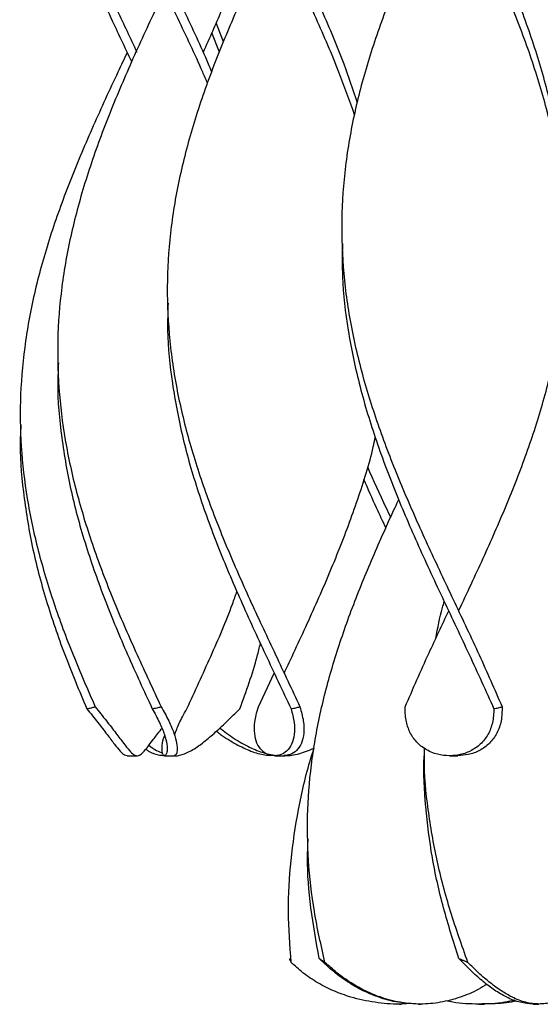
# Model space of a CAD drawing. Header units: millimetres. Extents: x 1128 to 3106, y 573 to 3385.
# Tile 18 of 44: x 1128 to 1233, y 2378 to 2576. Entities that reach past the tile are written whole.
import ezdxf

# ---------------------------------------------------------------- set-up
doc = ezdxf.new("R2010")
doc.units = ezdxf.units.MM

msp = doc.modelspace()

# ---------------------------------------------------------------- linework, layer by layer
at = {"color": 7, "linetype": 'Continuous', "lineweight": 25}
for p, q in [((1168.86, 2571.92), (1167.33, 2575.71)), ((1168, 2569.81), (1166.47, 2573.75)), ((1192.65, 2532.3), (1192.65, 2532.3)), ((1157.55, 2519.8), (1157.55, 2519.8)), ((1135.48, 2507.3), (1135.48, 2507.3)), ((1127.95, 2494.8), (1127.95, 2494.8)), ((1175.86, 2438), (1179.05, 2444.8)), ((1149.46, 2428.15), (1151.43, 2428.15)), ((1156.98, 2428.15), (1158.97, 2428.15)), ((1179.1, 2428.15), (1180.98, 2428.15)), ((1209.25, 2428.15), (1209.25, 2428.15)), ((1214.33, 2428.15), (1215.97, 2428.15)), ((1185.76, 2411.48), (1185.76, 2411.48)), ((1181.95, 2394.82), (1181.95, 2394.82)), ((1204.25, 2378.15), (1204.65, 2378.15)), ((1206.68, 2378.27), (1204.65, 2378.15)), ((1208.06, 2378.15), (1208.46, 2378.15)), ((1220.19, 2378.15), (1221.34, 2378.15)), ((1231.17, 2378.15), (1232.32, 2378.15))]:
    msp.add_line(p, q, dxfattribs=at)
at = {"color": 7, "linetype": 'Continuous', "lineweight": 25, "flags": 128}
for points in [[(1149.45, 2569.8), (1149.45, 2569.8), (1149.45, 2569.8)], [(1216.15, 2457.3), (1216.15, 2457.3), (1216.15, 2457.3)], [(1179.05, 2444.8), (1179.05, 2444.8), (1179.04, 2444.8)], [(1181.05, 2444.8), (1181.05, 2444.8), (1181.04, 2444.8)], [(1158.98, 2432.3), (1158.98, 2432.3), (1158.98, 2432.3)]]:
    msp.add_lwpolyline(points, dxfattribs=at)
at = {"color": 7, "linetype": 'Continuous', "lineweight": 25}
for points, knots in [([(1151.45, 2569.8), (1150.14, 2572.59), (1147.13, 2578.94), (1142.56, 2588.87), (1138.02, 2599.58), (1134.1, 2610.29), (1131, 2621.01), (1128.88, 2631.72), (1127.84, 2642.44), (1127.93, 2653.22), (1129.18, 2664.08), (1131.55, 2675), (1134.9, 2685.92), (1139.06, 2696.85), (1143.81, 2707.77), (1147.22, 2715.05), (1148.93, 2718.69)], [0, 0, 0, 0, 0.056059, 0.128028, 0.19998, 0.271938, 0.343914, 0.415872, 0.487824, 0.559793, 0.633168, 0.706529, 0.779889, 0.853265, 0.92664, 1, 1, 1, 1]), ([(1166.44, 2565.96), (1166.24, 2566.45), (1164.54, 2570.51), (1160.92, 2578.15), (1155.88, 2588.87), (1150.89, 2599.58), (1146.27, 2610.29), (1142.23, 2621.01), (1138.98, 2631.72), (1136.69, 2642.44), (1135.45, 2653.22), (1135.37, 2664.08), (1136.46, 2675), (1138.67, 2685.92), (1141.89, 2696.85), (1145.92, 2707.77), (1149.1, 2715.05), (1150.69, 2718.69)], [0, 0, 0, 0, 0.009682, 0.079838, 0.149994, 0.220134, 0.290279, 0.360442, 0.430587, 0.500726, 0.570882, 0.642409, 0.713922, 0.785434, 0.856962, 0.928488, 1, 1, 1, 1]), ([(1195.82, 2559.65), (1194.94, 2562.24), (1192.85, 2568.41), (1188.73, 2578.15), (1183.87, 2588.87), (1178.78, 2599.58), (1173.77, 2610.29), (1169.07, 2621.01), (1164.92, 2631.72), (1161.53, 2642.44), (1159.05, 2653.22), (1157.63, 2664.08), (1157.37, 2675), (1158.29, 2685.92), (1160.36, 2696.85), (1163.4, 2707.77), (1166.13, 2715.05), (1167.49, 2718.69)], [0, 0, 0, 0, 0.048967, 0.11634, 0.183713, 0.25107, 0.318433, 0.385812, 0.453175, 0.520532, 0.587905, 0.656594, 0.72527, 0.793946, 0.862636, 0.931325, 1, 1, 1, 1]), ([(1237.6, 2533.67), (1237.62, 2534.21), (1237.83, 2538.32), (1237.13, 2546.01), (1235.45, 2556.72), (1232.64, 2567.44), (1228.99, 2578.15), (1224.63, 2588.87), (1219.8, 2599.58), (1214.74, 2610.29), (1209.69, 2621.01), (1204.93, 2631.72), (1200.67, 2642.44), (1197.12, 2653.22), (1194.46, 2664.08), (1192.87, 2675), (1192.44, 2685.92), (1193.21, 2696.85), (1195.05, 2707.77), (1197.14, 2715.05), (1198.18, 2718.69)], [0, 0, 0, 0, 0.008776, 0.066695, 0.124599, 0.182499, 0.240413, 0.298326, 0.356226, 0.41413, 0.472049, 0.529953, 0.587853, 0.645766, 0.704811, 0.763844, 0.822877, 0.881923, 0.940967, 1, 1, 1, 1]), ([(1216.15, 2457.3), (1216.37, 2457.77), (1218.25, 2461.76), (1221.75, 2469.25), (1226.35, 2479.8), (1230.4, 2490.35), (1233.75, 2500.99), (1236.19, 2511.72), (1237.58, 2522.54), (1237.82, 2533.37), (1236.9, 2544.19), (1234.86, 2555.01), (1231.82, 2565.83), (1227.93, 2576.65), (1223.38, 2587.47), (1218.42, 2598.29), (1213.28, 2609.12), (1208.24, 2619.94), (1203.56, 2630.76), (1199.46, 2641.58), (1196.15, 2652.45), (1193.85, 2663.38), (1192.62, 2673.35), (1192.73, 2679.66), (1192.77, 2682.3)], [0, 0, 0, 0, 0.0062316, 0.0531137, 0.0999911, 0.1468822, 0.1937675, 0.241856, 0.2899504, 0.338054, 0.3861459, 0.4342348, 0.4823329, 0.5304342, 0.578524, 0.6266143, 0.6747164, 0.7228135, 0.7709022, 0.8189947, 0.8670985, 0.9159104, 0.9647172, 1, 1, 1, 1]), ([(1195.22, 2557.2), (1194.2, 2560.08), (1191.89, 2566.56), (1187.52, 2576.65), (1182.52, 2587.47), (1177.38, 2598.29), (1172.38, 2609.12), (1167.77, 2619.94), (1163.79, 2630.76), (1160.63, 2641.58), (1158.51, 2652.45), (1157.46, 2661.86), (1157.63, 2667.66), (1157.69, 2669.8)], [0, 0, 0, 0, 0.076623, 0.17274, 0.268833, 0.364927, 0.461045, 0.557152, 0.653243, 0.749342, 0.845463, 0.942999, 1, 1, 1, 1]), ([(1165.62, 2563.56), (1165.3, 2564.32), (1163.43, 2568.68), (1159.63, 2576.65), (1154.53, 2587.47), (1149.56, 2598.29), (1145.04, 2609.12), (1141.18, 2619.94), (1138.16, 2630.76), (1136.22, 2641.58), (1135.34, 2650.35), (1135.55, 2655.51), (1135.62, 2657.07)], [0, 0, 0, 0, 0.024231, 0.139977, 0.255695, 0.371414, 0.487162, 0.602897, 0.718613, 0.834337, 0.950089, 1, 1, 1, 1]), ([(1150.36, 2567.89), (1148.98, 2570.81), (1145.9, 2577.34), (1141.3, 2587.47), (1136.86, 2598.29), (1133.13, 2609.12), (1130.25, 2619.94), (1128.5, 2630.76), (1127.77, 2638.82), (1128, 2643.27), (1128.04, 2644.12)], [0, 0, 0, 0, 0.114958, 0.256892, 0.398827, 0.540796, 0.682752, 0.824682, 0.966623, 1, 1, 1, 1]), ([(1214.16, 2607.3), (1212.74, 2604.3), (1209.63, 2597.69), (1205.07, 2587.47), (1200.75, 2576.65), (1197.17, 2565.83), (1194.51, 2555.01), (1192.91, 2544.19), (1192.44, 2533.37), (1193.13, 2522.54), (1194.95, 2511.72), (1197.78, 2501.01), (1201.43, 2490.42), (1205.69, 2479.93), (1210.42, 2469.45), (1215.36, 2458.97), (1220.33, 2448.49), (1223.39, 2441.5), (1224.92, 2438)], [0, 0, 0, 0, 0.053213, 0.117125, 0.181037, 0.244964, 0.308887, 0.372797, 0.436712, 0.500642, 0.56456, 0.62847, 0.690393, 0.752323, 0.814235, 0.876156, 0.938088, 1, 1, 1, 1]), ([(1176.3, 2600.71), (1176.21, 2600.33), (1175.29, 2596.38), (1172.63, 2588.87), (1168.83, 2578.94), (1165.98, 2572.59), (1164.74, 2569.81)], [0, 0, 0, 0, 0.036593, 0.383316, 0.730118, 1, 1, 1, 1]), ([(1179.05, 2594.8), (1177.9, 2592.36), (1175.05, 2586.31), (1170.69, 2576.65), (1166.27, 2565.83), (1162.57, 2555.01), (1159.75, 2544.19), (1157.98, 2533.37), (1157.33, 2522.54), (1157.85, 2511.72), (1159.48, 2501.01), (1162.11, 2490.42), (1165.57, 2479.93), (1169.73, 2469.45), (1174.38, 2458.97), (1179.31, 2448.49), (1182.59, 2441.5), (1184.23, 2438)], [0, 0, 0, 0, 0.0467422, 0.115749, 0.1847724, 0.253791, 0.3227965, 0.3918062, 0.4608329, 0.5298462, 0.5988511, 0.6657112, 0.7325781, 0.7994255, 0.866283, 0.933152, 1, 1, 1, 1]), ([(1156.98, 2582.3), (1156.09, 2580.42), (1153.5, 2574.93), (1149.35, 2565.83), (1144.85, 2555.01), (1141.02, 2544.19), (1138.06, 2533.37), (1136.11, 2522.54), (1135.29, 2511.72), (1135.62, 2501.01), (1137.05, 2490.42), (1139.47, 2479.93), (1142.78, 2469.45), (1146.81, 2458.97), (1151.38, 2448.49), (1154.66, 2441.5), (1156.29, 2438)], [0, 0, 0, 0, 0.039156, 0.114158, 0.189155, 0.264138, 0.339125, 0.414131, 0.489122, 0.564104, 0.636755, 0.709414, 0.782052, 0.854701, 0.927362, 1, 1, 1, 1]), ([(1149.45, 2569.8), (1148.83, 2568.48), (1146.5, 2563.55), (1142.57, 2555.01), (1137.98, 2544.19), (1134.03, 2533.37), (1130.93, 2522.54), (1128.82, 2511.72), (1127.82, 2501.01), (1127.96, 2490.42), (1129.17, 2479.93), (1131.4, 2469.45), (1134.55, 2458.97), (1138.44, 2448.49), (1141.49, 2441.5), (1143.01, 2438)], [0, 0, 0, 0, 0.030152, 0.112261, 0.194354, 0.276453, 0.358572, 0.440674, 0.522767, 0.602308, 0.681857, 0.761383, 0.840922, 0.920473, 1, 1, 1, 1]), ([(1192.77, 2531.27), (1192.73, 2529.04), (1192.65, 2523.24), (1193.78, 2513.87), (1195.99, 2503.08), (1199.24, 2492.23), (1203.33, 2481.3), (1208.04, 2470.38), (1213.11, 2459.46), (1218.32, 2448.53), (1221.61, 2441.25), (1223.25, 2437.61)], [0, 0, 0, 0, 0.071468, 0.185843, 0.300245, 0.416883, 0.533497, 0.650111, 0.76675, 0.883386, 1, 1, 1, 1]), ([(1157.68, 2519.31), (1157.62, 2517.49), (1157.46, 2512.11), (1158.42, 2503.08), (1160.47, 2492.23), (1163.61, 2481.3), (1167.59, 2470.38), (1172.23, 2459.46), (1177.27, 2448.53), (1180.71, 2441.25), (1182.43, 2437.61)], [0, 0, 0, 0, 0.066594, 0.197753, 0.331474, 0.465168, 0.598863, 0.732586, 0.866306, 1, 1, 1, 1]), ([(1135.61, 2507.3), (1135.55, 2505.92), (1135.32, 2500.89), (1136.13, 2492.23), (1138.03, 2481.3), (1141.03, 2470.38), (1144.91, 2459.46), (1149.45, 2448.53), (1152.81, 2441.25), (1154.49, 2437.61)], [0, 0, 0, 0, 0.059542, 0.216301, 0.373028, 0.529755, 0.686516, 0.843273, 1, 1, 1, 1]), ([(1128.06, 2494.8), (1128.01, 2493.94), (1127.74, 2489.44), (1128.43, 2481.3), (1130.15, 2470.38), (1133.02, 2459.46), (1136.75, 2448.53), (1139.8, 2441.25), (1141.32, 2437.61)], [0, 0, 0, 0, 0.045002, 0.235986, 0.426971, 0.617996, 0.809017, 1, 1, 1, 1]), ([(1181.04, 2444.8), (1181.57, 2445.92), (1183.76, 2450.56), (1187.52, 2458.71), (1192.05, 2469.25), (1195.92, 2479.8), (1198.4, 2487.47), (1199.24, 2491.61), (1199.37, 2492.24)], [0, 0, 0, 0, 0.070638, 0.293062, 0.515433, 0.737782, 0.960196, 1, 1, 1, 1]), ([(1197.79, 2486.34), (1199.02, 2483.61), (1200.55, 2480.21), (1202.16, 2476.81), (1202.47, 2476.14)], [0, 0, 0, 0, 0.802857, 1, 1, 1, 1]), ([(1197.04, 2483.82), (1197.86, 2481.93), (1199.3, 2478.65), (1200.85, 2475.37), (1201.51, 2473.98)], [0, 0, 0, 0, 0.575963, 1, 1, 1, 1]), ([(1189.26, 2386.54), (1188.48, 2389.96), (1186.92, 2396.8), (1185.79, 2407.06), (1185.63, 2417.32), (1186.53, 2427.58), (1188.42, 2437.78), (1191.19, 2447.92), (1194.69, 2458), (1198.81, 2468.07), (1202.04, 2475.32), (1203.86, 2479.2), (1204.11, 2479.73)], [0, 0, 0, 0, 0.110114, 0.220223, 0.330308, 0.440431, 0.550529, 0.658653, 0.766816, 0.874935, 0.983081, 1, 1, 1, 1]), ([(1161.47, 2437.61), (1163.08, 2441.12), (1166.3, 2448.16), (1169.72, 2456.03), (1171.25, 2460.39), (1171.55, 2461.23)], [0, 0, 0, 0, 0.446492, 0.893121, 1, 1, 1, 1]), ([(1211.58, 2451.79), (1211.95, 2453.86), (1212.4, 2456.32), (1213.15, 2458.79), (1213.27, 2459.18)], [0, 0, 0, 0, 0.840333, 1, 1, 1, 1]), ([(1205.38, 2438), (1206.97, 2441.62), (1209.78, 2448.05), (1212.83, 2454.49), (1214.16, 2457.3)], [0, 0, 0, 0, 0.562566, 1, 1, 1, 1]), ([(1172.12, 2437.61), (1173.4, 2441.12), (1175, 2445.51), (1176.06, 2449.89), (1176.27, 2450.76)], [0, 0, 0, 0, 0.801788, 1, 1, 1, 1]), ([(1141.32, 2437.61), (1141.47, 2437.64), (1141.78, 2437.71), (1142.34, 2437.84), (1142.75, 2437.94), (1143.01, 2438)], [0, 0, 0, 0, 0.269889, 0.539779, 1, 1, 1, 1]), ([(1141.32, 2437.61), (1142.08, 2436.67), (1143.6, 2434.8), (1145.46, 2432.37), (1146.93, 2430.4), (1148.05, 2429.02), (1148.84, 2428.25), (1149.27, 2428.22), (1149.46, 2428.21)], [0, 0, 0, 0, 0.174721, 0.349327, 0.524282, 0.69932, 0.870059, 1, 1, 1, 1]), ([(1143.01, 2438), (1143.78, 2437.05), (1145.32, 2435.13), (1147.23, 2432.64), (1148.76, 2430.6), (1149.92, 2429.13), (1150.79, 2428.28), (1151.53, 2428.05), (1152.34, 2428.47), (1153.32, 2429.57), (1154.66, 2431.33), (1155.7, 2432.72), (1156.39, 2433.6), (1156.44, 2433.66)], [0, 0, 0, 0, 0.099662, 0.199253, 0.299107, 0.399002, 0.495552, 0.593086, 0.690613, 0.802588, 0.898406, 0.99373, 1, 1, 1, 1]), ([(1154.49, 2437.61), (1154.65, 2437.64), (1154.98, 2437.71), (1155.58, 2437.84), (1156.02, 2437.94), (1156.29, 2438)], [0, 0, 0, 0, 0.269889, 0.539779, 1, 1, 1, 1]), ([(1154.49, 2437.61), (1155.01, 2436.67), (1156.04, 2434.8), (1157.01, 2432.37), (1157.49, 2430.4), (1157.53, 2429), (1157.27, 2428.22), (1156.88, 2428.07), (1156.51, 2428.55), (1156.42, 2429.76), (1156.58, 2431.09), (1156.93, 2432.06), (1157.01, 2432.29)], [0, 0, 0, 0, 0.1069091, 0.2137475, 0.3208002, 0.4279032, 0.5323753, 0.6379229, 0.7434577, 0.86418, 0.967409, 1, 1, 1, 1]), ([(1156.29, 2438), (1156.83, 2437.05), (1157.9, 2435.13), (1158.92, 2432.64), (1159.45, 2430.6), (1159.54, 2429.14), (1159.31, 2428.28), (1159.08, 2428.22), (1158.97, 2428.19)], [0, 0, 0, 0, 0.171836, 0.343549, 0.515715, 0.687952, 0.854422, 1, 1, 1, 1]), ([(1158.88, 2428.19), (1158.96, 2428.18), (1159.66, 2428.08), (1161.05, 2428.51), (1163.12, 2429.56), (1165.41, 2431.31), (1167.83, 2433.44), (1170.09, 2435.59), (1171.57, 2437.06), (1172.12, 2437.61)], [0, 0, 0, 0, 0.023113, 0.195178, 0.392734, 0.561782, 0.729961, 0.898198, 1, 1, 1, 1]), ([(1159.01, 2432.29), (1159.13, 2432.68), (1159.46, 2433.75), (1160.33, 2435.6), (1161.15, 2437.06), (1161.47, 2437.61)], [0, 0, 0, 0, 0.262777, 0.722075, 1, 1, 1, 1]), ([(1182.43, 2437.61), (1182.68, 2436.67), (1183.16, 2434.8), (1183.17, 2432.37), (1182.62, 2430.4), (1181.59, 2429), (1180.23, 2428.22), (1178.73, 2428.07), (1177.21, 2428.55), (1175.96, 2429.73), (1175.19, 2431.53), (1174.99, 2433.72), (1175.25, 2435.93), (1175.69, 2437.43), (1175.86, 2438)], [0, 0, 0, 0, 0.086355, 0.172652, 0.259123, 0.345634, 0.430021, 0.515276, 0.60052, 0.698033, 0.781415, 0.86494, 0.948501, 1, 1, 1, 1]), ([(1184.23, 2438), (1184.49, 2437.05), (1185.01, 2435.13), (1185.09, 2432.64), (1184.59, 2430.6), (1183.6, 2429.14), (1182.33, 2428.28), (1181.41, 2428.22), (1180.98, 2428.19)], [0, 0, 0, 0, 0.171836, 0.343549, 0.515715, 0.687952, 0.854422, 1, 1, 1, 1]), ([(1182.43, 2437.61), (1182.6, 2437.64), (1182.92, 2437.71), (1183.52, 2437.84), (1183.95, 2437.94), (1184.23, 2438)], [0, 0, 0, 0, 0.269889, 0.539779, 1, 1, 1, 1]), ([(1223.25, 2437.61), (1223.2, 2436.67), (1223.1, 2434.8), (1222.15, 2432.37), (1220.61, 2430.4), (1218.57, 2429), (1216.21, 2428.22), (1213.71, 2428.07), (1211.13, 2428.55), (1208.84, 2429.73), (1207.05, 2431.53), (1205.91, 2433.72), (1205.39, 2435.93), (1205.38, 2437.43), (1205.38, 2438)], [0, 0, 0, 0, 0.086355, 0.172652, 0.259123, 0.345634, 0.430021, 0.515276, 0.60052, 0.698033, 0.781415, 0.86494, 0.948501, 1, 1, 1, 1]), ([(1224.92, 2438), (1224.89, 2437.05), (1224.83, 2435.13), (1223.95, 2432.64), (1222.45, 2430.6), (1220.45, 2429.14), (1218.22, 2428.28), (1216.68, 2428.22), (1215.97, 2428.19)], [0, 0, 0, 0, 0.171836, 0.343549, 0.515715, 0.687952, 0.854422, 1, 1, 1, 1]), ([(1223.25, 2437.61), (1223.4, 2437.64), (1223.7, 2437.71), (1224.26, 2437.84), (1224.66, 2437.94), (1224.92, 2438)], [0, 0, 0, 0, 0.269889, 0.539779, 1, 1, 1, 1]), ([(1167.4, 2433.1), (1167.69, 2432.88), (1169.04, 2431.84), (1171.38, 2430.42), (1174.35, 2429.02), (1176.69, 2428.3), (1178.05, 2428.27), (1178.49, 2428.25)], [0, 0, 0, 0, 0.072151, 0.341926, 0.611827, 0.875098, 1, 1, 1, 1]), ([(1168.1, 2433.73), (1168.54, 2433.38), (1170.06, 2432.19), (1172.57, 2430.62), (1175.56, 2429.13), (1178.41, 2428.28), (1181.19, 2428.06), (1184.03, 2428.42), (1186.04, 2429.25), (1187.08, 2429.68)], [0, 0, 0, 0, 0.063761, 0.220561, 0.377426, 0.529039, 0.682196, 0.835343, 1, 1, 1, 1]), ([(1153.19, 2429.48), (1153.38, 2429.35), (1154.28, 2428.74), (1155.54, 2428.26), (1156.61, 2428.23), (1157.07, 2428.21)], [0, 0, 0, 0, 0.13785, 0.627414, 1, 1, 1, 1]), ([(1153.83, 2430.26), (1154.36, 2429.87), (1155.33, 2429.16), (1156.17, 2428.84), (1156.56, 2428.7)], [0, 0, 0, 0, 0.540133, 1, 1, 1, 1]), ([(1182.46, 2386.54), (1182.21, 2389.96), (1181.71, 2396.8), (1182.26, 2407.06), (1183.83, 2417.32), (1185.51, 2424.87), (1186.86, 2428.99), (1187.09, 2429.7)], [0, 0, 0, 0, 0.2377738, 0.4755364, 0.7132459, 0.9510397, 1, 1, 1, 1]), ([(1218.03, 2386.54), (1216.81, 2389.96), (1214.38, 2396.8), (1211.67, 2407.06), (1209.93, 2417.32), (1209.16, 2424.86), (1209.29, 2428.97), (1209.31, 2429.67)], [0, 0, 0, 0, 0.237952, 0.475892, 0.71378, 0.951752, 1, 1, 1, 1]), ([(1216.22, 2387.33), (1215.14, 2390.72), (1212.96, 2397.51), (1210.7, 2407.68), (1209.46, 2417.85), (1209.01, 2424.67), (1209.25, 2428.11), (1209.25, 2428.15)], [0, 0, 0, 0, 0.2491839, 0.4984299, 0.7475844, 0.9968094, 1, 1, 1, 1]), ([(1188.09, 2387.33), (1187.48, 2390.72), (1186.26, 2397.51), (1185.62, 2405.55), (1185.82, 2410.21), (1185.88, 2411.48)], [0, 0, 0, 0, 0.4212275, 0.8425598, 1, 1, 1, 1]), ([(1182.07, 2387.33), (1182.12, 2387.23), (1182.2, 2387.04), (1182.33, 2386.78), (1182.42, 2386.62), (1182.46, 2386.54)], [0, 0, 0, 0, 0.400872, 0.700424, 1, 1, 1, 1]), ([(1208.06, 2378.15), (1206.72, 2378.22), (1204.04, 2378.35), (1200.24, 2379.37), (1196.81, 2380.82), (1193.8, 2382.56), (1190.87, 2384.67), (1189.05, 2386.42), (1188.09, 2387.33)], [0, 0, 0, 0, 0.203747, 0.407666, 0.5678, 0.706934, 0.845922, 1, 1, 1, 1]), ([(1188.09, 2387.33), (1188.25, 2387.23), (1188.51, 2387.04), (1188.9, 2386.78), (1189.14, 2386.62), (1189.26, 2386.54)], [0, 0, 0, 0, 0.400872, 0.700424, 1, 1, 1, 1]), ([(1231.17, 2378.15), (1230.3, 2378.22), (1228.55, 2378.35), (1225.98, 2379.37), (1223.5, 2380.82), (1221.18, 2382.56), (1218.77, 2384.67), (1217.1, 2386.42), (1216.22, 2387.33)], [0, 0, 0, 0, 0.203747, 0.407666, 0.5678, 0.706934, 0.845922, 1, 1, 1, 1]), ([(1216.22, 2387.33), (1216.46, 2387.23), (1216.88, 2387.04), (1217.48, 2386.78), (1217.85, 2386.62), (1218.03, 2386.54)], [0, 0, 0, 0, 0.400872, 0.700424, 1, 1, 1, 1]), ([(1247.27, 2387.33), (1246.47, 2386.49), (1244.87, 2384.81), (1242.5, 2382.72), (1240.09, 2380.88), (1237.56, 2379.38), (1234.94, 2378.38), (1232.33, 2378.04), (1229.71, 2378.37), (1227.21, 2379.33), (1224.8, 2380.71), (1222.54, 2382.35), (1220.26, 2384.3), (1218.74, 2385.83), (1218.03, 2386.54)], [0, 0, 0, 0, 0.072157, 0.144318, 0.215134, 0.304583, 0.406881, 0.511523, 0.615476, 0.719281, 0.791916, 0.86422, 0.936443, 1, 1, 1, 1]), ([(1206.34, 2378.3), (1205.64, 2378.24), (1203.31, 2378.03), (1199.33, 2378.4), (1194.91, 2379.32), (1191.05, 2380.71), (1187.81, 2382.35), (1184.87, 2384.3), (1183.23, 2385.83), (1182.46, 2386.54)], [0, 0, 0, 0, 0.083122, 0.278243, 0.473086, 0.609424, 0.745139, 0.880703, 1, 1, 1, 1]), ([(1221.84, 2382.12), (1221.26, 2381.77), (1219.49, 2380.68), (1216.34, 2379.39), (1212.47, 2378.37), (1208.47, 2378.04), (1204.45, 2378.37), (1200.77, 2379.33), (1197.44, 2380.71), (1194.51, 2382.35), (1191.73, 2384.3), (1190.05, 2385.83), (1189.26, 2386.54)], [0, 0, 0, 0, 0.052212, 0.160228, 0.283762, 0.410125, 0.535657, 0.661009, 0.748722, 0.836035, 0.92325, 1, 1, 1, 1]), ([(1227.44, 2378.92), (1226.77, 2378.77), (1224.4, 2378.23), (1220.2, 2378.11), (1216.21, 2378.2), (1214.05, 2378.68), (1213.59, 2378.78)], [0, 0, 0, 0, 0.146313, 0.523938, 0.899079, 1, 1, 1, 1]), ([(1227.85, 2378.76), (1227.14, 2378.62), (1225, 2378.21), (1222.81, 2378.18), (1221.34, 2378.15)], [0, 0, 0, 0, 0.329637, 1, 1, 1, 1])]:
    msp.add_open_spline(points, degree=3, knots=knots, dxfattribs=at)

doc.saveas('drawing.dxf')
